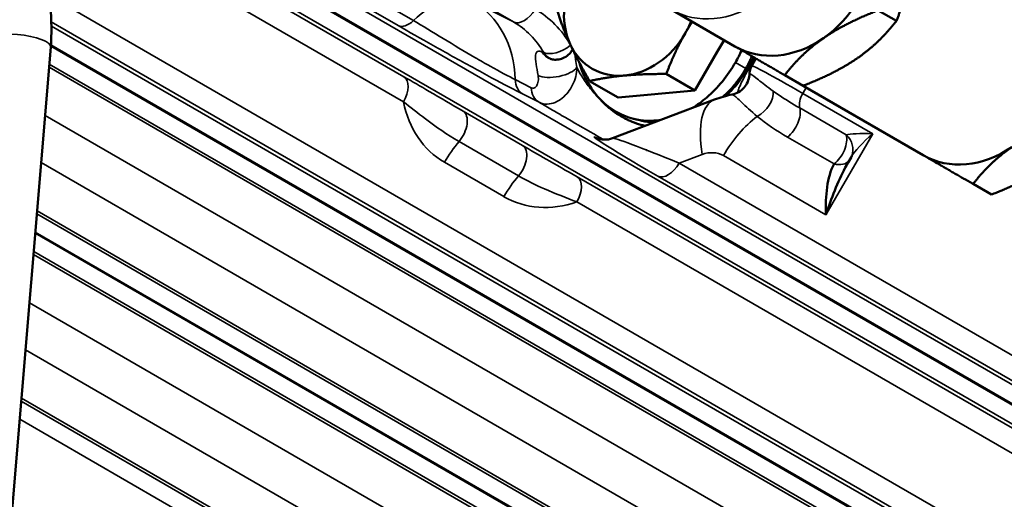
# Model space of a CAD drawing. Header units: inches. Extents: x 1 to 271, y 5 to 171.
# Tile 155 of 256: x 190.06 to 193.66, y 96.73 to 98.48. Entities that reach past the tile are written whole.
import ezdxf

# ---------------------------------------------------------------- set-up
doc = ezdxf.new("R2010")
doc.units = ezdxf.units.IN
doc.header["$LTSCALE"] = 8
doc.header["$MEASUREMENT"] = 0
doc.layers.add('Visible (ANSI)', color=7, linetype='Continuous', lineweight=50)
doc.layers.add('Visible Narrow (ANSI)', color=7, linetype='Continuous', lineweight=35)

msp = doc.modelspace()

# ---------------------------------------------------------------- linework, layer by layer
at = {"layer": 'Visible (ANSI)'}
for p, q in [((192.6738, 98.3816), (192.4413, 98.5158)), ((193.1965, 98.5128), (193.2635, 98.4741)), ((192.6345, 98.4043), (192.6095, 98.361)), ((190.0342, 96.6618), (190.1772, 98.3783)), ((192.6095, 98.361), (192.5284, 98.2205)), ((192.7356, 98.3101), (192.7511, 98.3369)), ((192.7849, 98.2871), (192.7849, 98.2871)), ((192.2486, 98.1947), (192.1441, 98.255)), ((192.5284, 98.2205), (192.4239, 98.2808)), ((192.8559, 98.2764), (192.9229, 98.2378)), ((192.5284, 98.2205), (192.2486, 98.1947)), ((192.9229, 98.2378), (193.3613, 97.9846)), ((192.2277, 98.0464), (192.5997, 98.1875)), ((192.5484, 98.0752), (192.5484, 98.0752)), ((193.098, 97.9764), (193.0876, 97.9585)), ((193.5434, 97.8795), (193.6104, 97.8408))]:
    msp.add_line(p, q, dxfattribs=at)
msp.add_arc((192.0349, 98.4087), 0.08, 314.0673, 314.0679, dxfattribs=at)
for centre, major_axis, ratio, start_param, end_param in [((192.8613, 98.7063), (-0.1875, -0.3248), 0.816497, 1.047198, 2.094395), ((192.2938, 98.5432), (-0.1405, -0.2434), 0.816497, 4.942571, 5.759587), ((192.2938, 98.5432), (0.1405, 0.2434), 0.816497, 4.712389, 4.891278), ((192.2938, 98.5432), (0.1405, 0.2434), 0.816497, 3.665191, 4.712389), ((192.2938, 98.5432), (-0.1405, -0.2434), 0.816497, 5.759587, 6.806784), ((192.8613, 98.7063), (-0.1875, -0.3248), 0.816497, 0, 1.047198), ((192.6427, 97.8723), (-0.4153, 0.1739), 0.025895, 6.255888, 6.256061), ((193.5488, 98.3094), (-0.1875, -0.3248), 0.816497, 0, 1.047198), ((193.026, 98.0108), (0.0747, -0.0286), 0.88818, 6.278257, 6.283193), ((193.4641, 97.4939), (0.2164, 0.941), 0.533183, 1.375929, 1.400669)]:
    msp.add_ellipse(centre, major_axis=major_axis, ratio=ratio, start_param=start_param, end_param=end_param, dxfattribs=at)
for points, knots in [([(190.1772, 98.3783), (190.1813, 98.4276), (190.1807, 98.477), (190.17, 98.5736), (190.1599, 98.6209), (190.1299, 98.7115), (190.11, 98.7547), (190.0611, 98.8349), (190.032, 98.8718), (189.9658, 98.937), (189.9287, 98.9653), (189.8886, 98.9885)], [3.665191, 3.665191, 3.665191, 3.665191, 3.874631, 3.874631, 4.08407, 4.08407, 4.29351, 4.29351, 4.502949, 4.502949, 4.712389, 4.712389, 4.712389, 4.712389]), ([(192.0015, 98.3357), (192.0032, 98.3351), (192.0055, 98.3344), (192.0109, 98.3333), (192.0141, 98.333), (192.0221, 98.3327), (192.027, 98.333), (192.0386, 98.3351), (192.0453, 98.3373), (192.0585, 98.3441), (192.0651, 98.349), (192.0751, 98.3595), (192.079, 98.365), (192.0819, 98.3706)], [0, 0, 0, 0, 0.0261633, 0.0261633, 0.0563949, 0.0563949, 0.0975744, 0.0975744, 0.1541893, 0.1541893, 0.2190743, 0.2190743, 0.2741937, 0.2741937, 0.2741937, 0.2741937]), ([(192.106, 98.3232), (192.1071, 98.3195), (192.1235, 98.2661), (192.1785, 98.1756), (192.2898, 98.1112), (192.3698, 98.108), (192.4038, 98.1132)], [-0.706229, -0.706229, -0.706229, -0.706229, -0.673198, -0.224399, 0.224399, 0.555353, 0.555353, 0.555353, 0.555353]), ([(192.5195, 98.1571), (192.5374, 98.1681), (192.5972, 98.2118), (192.6479, 98.274), (192.676, 98.3226)], [0.9372473, 0.9372473, 0.9372473, 0.9372473, 1.1219974, 1.5707963, 1.5707963, 1.5707963, 1.5707963]), ([(192.714, 98.3007), (192.7197, 98.3106), (192.7251, 98.3208), (192.7322, 98.3359), (192.7344, 98.3407), (192.7364, 98.3454)], [0, 0, 0, 0, 0.0877743, 0.0877743, 0.1274606, 0.1274606, 0.1274606, 0.1274606]), ([(192.6306, 98.1976), (192.6473, 98.2126), (192.6605, 98.227), (192.6794, 98.2494), (192.6877, 98.2602), (192.702, 98.2809), (192.7082, 98.2907), (192.714, 98.3007)], [1.5254958, 1.5254958, 1.5254958, 1.5254958, 1.6632852, 1.6632852, 1.7820355, 1.7820355, 1.8820489, 1.8820489, 1.8820489, 1.8820489]), ([(192.7277, 98.282), (192.728, 98.2881), (192.7292, 98.2944), (192.7325, 98.3036), (192.734, 98.3069), (192.7358, 98.31)], [0.00119937, 0.00119937, 0.00119937, 0.00119937, 0.0499291, 0.0499291, 0.07781185, 0.07781185, 0.07781185, 0.07781185]), ([(192.664, 98.2061), (192.6722, 98.2077), (192.6803, 98.2108), (192.695, 98.2192), (192.7018, 98.2246), (192.713, 98.2373), (192.7176, 98.2445), (192.7243, 98.2599), (192.7264, 98.2683), (192.7274, 98.278), (192.7275, 98.2798), (192.7275, 98.2815)], [0, 0, 0, 0, 0.0651391, 0.0651391, 0.1310439, 0.1310439, 0.1960382, 0.1960382, 0.2624886, 0.2624886, 0.2769742, 0.2769742, 0.2769742, 0.2769742]), ([(192.1851, 98.1855), (192.1855, 98.1851), (192.1858, 98.1846), (192.1862, 98.1842), (192.1934, 98.1765), (192.201, 98.1692), (192.2088, 98.1624), (192.2113, 98.1602), (192.2138, 98.158), (192.2164, 98.1559), (192.2251, 98.1488), (192.234, 98.1421), (192.2434, 98.1359), (192.2527, 98.1296), (192.2623, 98.1239), (192.2722, 98.1188), (192.2763, 98.1166), (192.2804, 98.1146), (192.2846, 98.1127), (192.2944, 98.1082), (192.3045, 98.1042), (192.3149, 98.1007), (192.3253, 98.0972), (192.3358, 98.0942), (192.3467, 98.0917), (192.3467, 98.0917), (192.3468, 98.0917), (192.3469, 98.0916)], [-0.0052202, -0.0052202, -0.0052202, -0.0052202, 0, 0, 0, 0.0970147, 0.0970147, 0.0970147, 0.1276086, 0.1276086, 0.1276086, 0.2323403, 0.2323403, 0.2323403, 0.337072, 0.337072, 0.337072, 0.3799571, 0.3799571, 0.3799571, 0.4811447, 0.4811447, 0.4811447, 0.5831541, 0.5831541, 0.5831541, 0.5840276, 0.5840276, 0.5840276, 0.5840276]), ([(192.177, 98.0449), (192.177, 98.0449), (192.177, 98.0449), (192.1773, 98.0448), (192.1784, 98.0443), (192.1824, 98.0433), (192.184, 98.0429), (192.1883, 98.0421), (192.1914, 98.0416), (192.198, 98.0412), (192.2015, 98.0412), (192.2099, 98.0417), (192.2148, 98.0425), (192.2224, 98.0445), (192.225, 98.0454), (192.2277, 98.0464)], [0.288657, 0.288657, 0.288657, 0.288657, 0.2977177, 0.2977177, 0.3544517, 0.3544517, 0.3793899, 0.3793899, 0.4104082, 0.4104082, 0.4402791, 0.4402791, 0.4797667, 0.4797667, 0.501622, 0.501622, 0.501622, 0.501622]), ([(193.0363, 97.9525), (193.0097, 97.9043), (193.0045, 97.8375), (193.0063, 97.7672), (193.0063, 97.7671), (193.0063, 97.7669)], [0.2082773, 0.2082773, 0.2082773, 0.2082773, 0.8771979, 0.8771979, 0.8784752, 0.8784752, 0.8784752, 0.8784752])]:
    msp.add_open_spline(points, degree=3, knots=knots, dxfattribs=at)
for points, weights in [([(193.2635, 98.4741), (193.3017, 98.5681), (193.3097, 98.664)], [1, 1.0379548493, 1]), ([(192.0728, 98.3899), (192.0455, 98.4491), (192.0265, 98.5102)], [1, 1.0379548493, 1]), ([(193.1965, 98.5128), (193.0763, 98.4662), (192.9972, 98.4114)], [1, 1.0379548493, 1]), ([(192.5188, 98.4711), (192.5049, 98.45), (192.4925, 98.4285)], [1.01655250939, 1.01219372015, 1]), ([(193.1222, 98.3392), (193.2013, 98.3941), (193.2635, 98.4741)], [1, 1.0379548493, 1]), ([(192.4925, 98.4285), (192.4549, 98.3633), (192.4239, 98.2808)], [1, 1.0379548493, 1]), ([(192.1441, 98.255), (192.1001, 98.3306), (192.0728, 98.3899)], [1, 1.0379548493, 1]), ([(192.9972, 98.4114), (192.9182, 98.3565), (192.8559, 98.2764)], [1, 1.0379548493, 1]), ([(192.8559, 98.2764), (192.7449, 98.3406), (192.6738, 98.3816)], [1, 1.0379548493, 1]), ([(192.9229, 98.2378), (193.0432, 98.2844), (193.1222, 98.3392)], [1, 1.0379548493, 1]), ([(192.2715, 98.2751), (192.2066, 98.2692), (192.1441, 98.255)], [1, 1.0379548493, 1]), ([(192.4239, 98.2808), (192.3364, 98.2811), (192.2715, 98.2751)], [1, 1.0379548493, 1]), ([(193.6847, 98.0144), (193.6057, 97.9596), (193.5434, 97.8795)], [1, 1.0379548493, 1]), ([(193.5434, 97.8795), (193.4324, 97.9436), (193.3613, 97.9846)], [1, 1.0379548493, 1]), ([(193.6104, 97.8408), (193.7307, 97.8874), (193.8097, 97.9423)], [1, 1.0379548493, 1])]:
    msp.add_rational_spline(points, weights, degree=2, dxfattribs=at)
for points in [[(192.676, 98.3226), (192.6843, 98.3371), (192.692, 98.352), (192.6989, 98.3671)], [(192.0033, 98.3351), (192.0027, 98.3353), (192.0021, 98.3355), (192.0015, 98.3357)], [(192.7275, 98.2815), (192.7275, 98.2815), (192.7275, 98.2815), (192.7275, 98.2815)], [(192.7701, 98.2515), (192.7701, 98.2514), (192.77, 98.2514), (192.77, 98.2514)], [(192.5996, 98.1873), (192.6205, 98.1952), (192.6421, 98.2014), (192.6639, 98.2059)], [(192.664, 98.2061), (192.664, 98.2061), (192.664, 98.2061), (192.664, 98.2061)], [(192.7351, 98.1441), (192.7351, 98.1441), (192.735, 98.1441), (192.735, 98.1441)], [(192.3347, 98.1101), (192.3255, 98.1123), (192.3162, 98.1145), (192.307, 98.1166)], [(192.3206, 98.1138), (192.3206, 98.1138), (192.3207, 98.1138), (192.3207, 98.1138)], [(192.3347, 98.1101), (192.3489, 98.1067), (192.3634, 98.1045), (192.3782, 98.1035)], [(192.3522, 98.0028), (192.3522, 98.0028), (192.3521, 98.0028), (192.3521, 98.0028)], [(193.0138, 97.7893), (193.0345, 97.8496), (193.0584, 97.9081), (193.0876, 97.9585)], [(193.0885, 97.96), (193.0882, 97.9594), (193.0878, 97.9589), (193.0875, 97.9583)], [(193.0979, 97.9763), (193.0987, 97.9776), (193.0996, 97.9795), (193.1005, 97.9819)]]:
    msp.add_open_spline(points, degree=3, dxfattribs=at)
at = {"layer": 'Visible Narrow (ANSI)'}
for p, q in [((194.2171, 96.8405), (189.7655, 99.4106)), ((194.1561, 96.8017), (189.7045, 99.3719)), ((189.7065, 99.3754), (194.1582, 96.8053)), ((191.5009, 98.4755), (189.9611, 99.3645)), ((190.313, 99.3673), (191.8663, 98.4705)), ((191.4659, 98.2709), (189.585, 99.3569)), ((189.9051, 99.3465), (191.4449, 98.4575)), ((189.7035, 99.3032), (194.1551, 96.7331)), ((189.5836, 99.2654), (191.4646, 98.1794)), ((194.3746, 96.1407), (190.1692, 98.5686)), ((191.8663, 98.4705), (191.718, 98.5452)), ((190.1794, 98.4705), (194.296, 96.0938)), ((194.4451, 95.9929), (190.1798, 98.4555)), ((191.8366, 98.4139), (191.8366, 98.4139)), ((194.3841, 95.9542), (190.1775, 98.3828)), ((190.1779, 98.3874), (194.3862, 95.9577)), ((192.714, 98.3007), (192.676, 98.3226)), ((194.2786, 95.9342), (190.1711, 98.3057)), ((190.172, 98.3168), (194.3831, 95.8855)), ((192.7757, 98.292), (192.7757, 98.292)), ((191.9311, 98.2307), (191.8727, 98.2601)), ((192.9219, 98.2101), (192.9341, 98.2313)), ((193.1771, 98.0627), (192.9219, 98.2101)), ((191.9013, 98.2072), (191.9597, 98.1778)), ((191.8994, 98.02), (191.6824, 98.1453)), ((192.5605, 98.1426), (192.5605, 98.1426)), ((193.0808, 98.0587), (192.9108, 98.1568)), ((190.1565, 98.1295), (194.2759, 95.7512)), ((192.5487, 98.083), (192.5488, 98.083)), ((191.6673, 98.0342), (191.8844, 97.9089)), ((192.2718, 98.0331), (192.2718, 98.0331)), ((192.8663, 98.0507), (193.0363, 97.9525)), ((193.0063, 97.7669), (193.1771, 98.0627)), ((191.6144, 97.9586), (191.8314, 97.8333)), ((192.4712, 97.9555), (192.5546, 97.9871)), ((192.6321, 97.9829), (193.0063, 97.7669)), ((194.1978, 95.616), (190.1421, 97.9576)), ((194.2462, 96.9308), (192.4712, 97.9555)), ((194.3116, 96.628), (192.0989, 97.9055)), ((192.3927, 97.9086), (194.1676, 96.8838)), ((190.1275, 97.7814), (194.0407, 95.5221)), ((192.0975, 97.814), (194.3102, 96.5365)), ((194.1351, 95.456), (190.1265, 97.7704)), ((194.0741, 95.4172), (190.1207, 97.6998)), ((190.121, 97.7043), (194.0762, 95.4208)), ((193.9686, 95.3973), (190.1142, 97.6226)), ((190.1152, 97.6337), (194.0731, 95.3486)), ((190.0996, 97.4465), (193.9659, 95.2142)), ((193.8878, 95.0791), (190.0853, 97.2745)), ((190.0706, 97.0984), (193.7307, 94.9852)), ((193.8251, 94.9191), (190.0697, 97.0873)), ((190.0642, 97.0212), (193.7662, 94.8839))]:
    msp.add_line(p, q, dxfattribs=at)
for centre, major_axis, ratio, start_param, end_param in [((192.6288, 98.8406), (-0.1875, -0.3248), 0.816497, 0, 3.141593), ((191.5685, 98.2737), (0.155, 0.2685), 0.57735, 0.034907, 1.098908), ((191.5083, 98.1698), (0.1992, 0.3811), 0.801469, 5.329577, 6.248766), ((191.9049, 98.5406), (-0.04, -0.0693), 0.57735, 0.034907, 1.570796), ((191.6893, 98.0758), (0.2565, 0.4412), 0.816494, 5.845417, 6.285621), ((191.4834, 98.5275), (-0.04, -0.0693), 0.57735, 0.034907, 1.098908), ((191.6493, 98.0989), (-0.221, -0.3693), 0.82017, 2.711757, 3.154625), ((190.0526, 98.3886), (-0.1246, 0.0104), 0.288675, 3.141593, 6.283185), ((192.0277, 98.4112), (-0.0264, -0.0755), 0.861562, 5.681447, 6.286203), ((192.0349, 98.4087), (-0.0694, -0.0398), 0.521596, 0.340842, 1.863817), ((192.0349, 98.4087), (-0.0266, -0.0754), 0.86109, 5.687678, 6.223956), ((192.4488, 98.4538), (-0.191, -0.3309), 0.816497, 1.250838, 1.702043), ((192.022, 98.3039), (0.0787, 0.0143), 0.415574, 3.646766, 5.905065), ((192.6758, 98.3378), (0.1039, -0.0601), 0.002411, 5.248232, 5.296899), ((193.1642, 98.0524), (-0.4286, 0.2577), 0.025083, 5.328314, 6.282118), ((191.4246, 98.2025), (0.04, 0.0693), 0.57735, 4.712389, 6.248279), ((191.9399, 98.2772), (-0.0359, -0.0715), 0.795366, 5.316967, 6.236156), ((191.9983, 98.2478), (-0.0359, -0.0715), 0.795366, 5.316967, 6.236184), ((192.7476, 98.1858), (-0.0537, -0.0593), 0.662359, 1.061565, 2.601808), ((192.9519, 98.1927), (-0.03, -0.052), 0.57735, 4.712389, 5.748904), ((191.8299, 98.331), (-0.2162, -0.372), 0.816494, 5.532495, 6.285621), ((192.4488, 98.4538), (-0.191, -0.3309), 0.816497, 5.963025, 5.976135), ((192.7096, 97.8976), (-0.1099, 0.2899), 0.408248, 0.001229, 1.107149), ((192.6602, 98.258), (-0.0686, -0.0411), 0.920325, 1.407386, 1.407544), ((191.641, 98.0768), (0.04, 0.0693), 0.57735, 4.411057, 6.248279), ((192.6752, 98.2381), (-0.0591, -0.0539), 0.899874, 1.281347, 1.281642), ((192.856, 98.109), (-0.04, -0.0693), 0.57735, 0.968123, 2.607312), ((191.8332, 97.513), (0.2985, 0.6228), 0.814887, 0.769842, 0.769867), ((192.7871, 97.8934), (0.155, 0.2685), 0.57735, 0.9292, 1.570796), ((191.8332, 97.513), (0.2985, 0.6228), 0.814887, 0.938883, 0.939174), ((192.6041, 97.8022), (-0.4436, 0.2488), 0.02371, 5.997327, 7.37048), ((191.7694, 97.8691), (0.155, 0.2685), 0.57735, 1.269465, 1.570796), ((192.6427, 97.8723), (-0.4153, 0.1739), 0.025895, 5.148748, 6.255888), ((193.026, 98.0108), (-0.04, -0.0693), 0.57735, 0.968123, 2.607312), ((193.2071, 98.0454), (-0.1324, 0.0091), 0.11795, 4.949007, 5.985522), ((193.026, 98.0108), (0.0747, -0.0286), 0.88818, 0.000007, 1.131043), ((193.2071, 98.0454), (-0.1145, -0.095), 0.219073, 4.793265, 5.748578), ((191.858, 97.9515), (0.04, 0.0693), 0.57735, 4.411057, 6.248279), ((192.5722, 97.8789), (0.0599, 0.1041), 0.816084, 6.282179, 7.067072), ((193.026, 98.0108), (0.0665, -0.0444), 0.622394, 5.249107, 6.228744), ((192.4312, 97.9786), (-0.04, -0.0693), 0.57735, 0.034907, 1.570796), ((191.5931, 96.4864), (0.7558, 1.5127), 0.815505, 6.191969, 6.191983), ((191.9864, 97.7438), (0.155, 0.2685), 0.57735, 1.269465, 1.570796), ((192.0575, 97.8371), (0.04, 0.0693), 0.57735, 4.712389, 6.248279), ((192.0464, 98.206), (-0.2147, -0.3729), 0.816084, 6.282179, 7.035305), ((192.7949, 97.6193), (0.1386, 0.2775), 0.815505, 5.803558, 5.803655), ((193.1323, 97.7421), (0.172, 0.0806), 0.48567, 2.142546, 2.142567)]:
    msp.add_ellipse(centre, major_axis=major_axis, ratio=ratio, start_param=start_param, end_param=end_param, dxfattribs=at)
for points, knots in [([(191.8727, 98.2601), (191.849, 98.272), (191.801, 98.2977), (191.7066, 98.3513), (191.6081, 98.4106), (191.5351, 98.4557), (191.5009, 98.4755)], [0, 0, 0, 0, 0.420479, 0.630718, 1.051196, 1.471675, 1.471675, 1.471675, 1.471675]), ([(191.4449, 98.4575), (191.4839, 98.435), (191.57, 98.3859), (191.6928, 98.3177), (191.8111, 98.2538), (191.8715, 98.2222), (191.9013, 98.2072)], [-1.471675, -1.471675, -1.471675, -1.471675, -1.051196, -0.630718, -0.420479, 0, 0, 0, 0]), ([(191.9691, 98.3619), (191.9667, 98.3628), (191.9622, 98.364), (191.955, 98.3642), (191.9491, 98.3601), (191.9455, 98.3462), (191.9484, 98.3183), (191.9533, 98.2904), (191.956, 98.2755)], [-0.5244584, -0.5244584, -0.5244584, -0.5244584, -0.4869971, -0.4495358, -0.3746132, -0.2996905, -0.1498453, 0, 0, 0, 0]), ([(192.0974, 98.3051), (192.0956, 98.3146), (192.0941, 98.324), (192.092, 98.3391), (192.0912, 98.3449), (192.0905, 98.3515), (192.0904, 98.3526), (192.0902, 98.3536)], [0, 0, 0, 0, 0.0911907, 0.0911907, 0.1498453, 0.1498453, 0.1608813, 0.1608813, 0.1608813, 0.1608813]), ([(191.9597, 98.1778), (191.9693, 98.1729), (191.9895, 98.1687), (192.0285, 98.1782), (192.0605, 98.205), (192.0829, 98.2402), (192.0942, 98.2705), (192.0973, 98.2931), (192.0974, 98.3051)], [-0.2697108, -0.2697108, -0.2697108, -0.2697108, -0.2311911, -0.1926592, -0.1155955, -0.0770637, -0.0385318, 0, 0, 0, 0]), ([(192.1851, 98.1855), (192.1837, 98.1868), (192.1678, 98.2023), (192.1414, 98.2331), (192.1135, 98.2737), (192.1016, 98.2959), (192.0974, 98.3051)], [1.6011141, 1.6011141, 1.6011141, 1.6011141, 1.618523, 1.8167297, 2.0149364, 2.2131431, 2.2131431, 2.2131431, 2.2131431]), ([(192.7287, 98.3069), (192.7246, 98.2995), (192.7205, 98.2921), (192.7124, 98.2772), (192.7084, 98.2697), (192.7033, 98.2598), (192.7019, 98.2572), (192.6962, 98.2458), (192.6923, 98.2374), (192.6884, 98.228), (192.6878, 98.2262), (192.6867, 98.2234), (192.6863, 98.2223), (192.6848, 98.2182), (192.6839, 98.2153), (192.6831, 98.2126)], [0, 0, 0, 0, 0.0659508, 0.0659508, 0.1350464, 0.1350464, 0.1603745, 0.1603745, 0.2473585, 0.2473585, 0.2672908, 0.2672908, 0.2806553, 0.2806553, 0.316291, 0.316291, 0.316291, 0.316291]), ([(192.8139, 98.2184), (192.7917, 98.2345), (192.7557, 98.2625), (192.7317, 98.2816), (192.7276, 98.2826), (192.7275, 98.2815)], [-1.2445473, -1.2445473, -1.2445473, -1.2445473, -0.8889624, -0.5333774, -0.3292035, -0.3292035, -0.3292035, -0.3292035]), ([(191.6824, 98.1453), (191.6427, 98.1682), (191.5688, 98.2112), (191.4957, 98.2538), (191.4659, 98.2709)], [-0.7487028, -0.7487028, -0.7487028, -0.7487028, -0.3208726, 0, 0, 0, 0]), ([(191.956, 98.2755), (191.9567, 98.2717), (191.957, 98.268), (191.9571, 98.261), (191.9569, 98.2576), (191.956, 98.2512), (191.9553, 98.2482), (191.9529, 98.2409), (191.9508, 98.237), (191.9473, 98.2333), (191.9465, 98.2326), (191.9437, 98.2305), (191.9415, 98.2295), (191.9365, 98.2289), (191.9339, 98.2294), (191.9311, 98.2307)], [0, 0, 0, 0, 0.0385318, 0.0385318, 0.0770637, 0.0770637, 0.1155955, 0.1155955, 0.176024, 0.176024, 0.1926592, 0.1926592, 0.2311911, 0.2311911, 0.2697229, 0.2697229, 0.2697229, 0.2697229]), ([(192.9108, 98.1568), (192.8834, 98.1726), (192.858, 98.1881), (192.8358, 98.2031), (192.8281, 98.2082), (192.8208, 98.2133), (192.8139, 98.2184)], [-1.2250114, -1.2250114, -1.2250114, -1.2250114, -0.9056312, -0.9056312, -0.9056312, -0.7952657, -0.7952657, -0.7952657, -0.7952657]), ([(191.4646, 98.1794), (191.4893, 98.1601), (191.5515, 98.1109), (191.6246, 98.0589), (191.6673, 98.0342)], [0, 0, 0, 0, 0.3208726, 0.7487028, 0.7487028, 0.7487028, 0.7487028]), ([(191.9597, 98.1778), (191.9603, 98.1775), (191.975, 98.1687), (192.0079, 98.1494), (192.0803, 98.1075), (192.144, 98.0708), (192.1876, 98.0456), (192.1948, 98.0414)], [-2.0228725, -2.0228725, -2.0228725, -2.0228725, -2.0149364, -1.8167297, -1.618523, -1.2221097, -1.1434142, -1.1434142, -1.1434142, -1.1434142]), ([(192.664, 98.2061), (192.665, 98.2063), (192.6709, 98.2039), (192.6947, 98.181), (192.7329, 98.1458), (192.7557, 98.1258)], [0.3903961, 0.3903961, 0.3903961, 0.3903961, 0.5333774, 0.8889624, 1.2445473, 1.2445473, 1.2445473, 1.2445473]), ([(192.0989, 97.9055), (192.0592, 97.9284), (191.9951, 97.965), (191.9292, 98.0028), (191.8994, 98.02)], [-0.7485391, -0.7485391, -0.7485391, -0.7485391, -0.3208025, 0, 0, 0, 0]), ([(191.8844, 97.9089), (191.9164, 97.8904), (191.991, 97.8548), (192.0587, 97.8297), (192.0975, 97.814)], [0, 0, 0, 0, 0.3208025, 0.7485391, 0.7485391, 0.7485391, 0.7485391])]:
    msp.add_open_spline(points, degree=3, knots=knots, dxfattribs=at)
for points in [[(191.9764, 98.3591), (191.974, 98.36), (191.9715, 98.3609), (191.9691, 98.3619)], [(192.7459, 98.34), (192.7405, 98.3289), (192.7347, 98.3178), (192.7287, 98.3069)], [(192.7626, 98.2572), (192.7626, 98.2572), (192.7626, 98.2572), (192.7626, 98.2573)], [(192.7557, 98.1258), (192.7886, 98.0986), (192.8264, 98.0737), (192.8663, 98.0507)], [(192.3419, 98.0067), (192.342, 98.0068), (192.342, 98.0068), (192.3421, 98.0068)]]:
    msp.add_open_spline(points, degree=3, dxfattribs=at)

doc.saveas('drawing.dxf')
